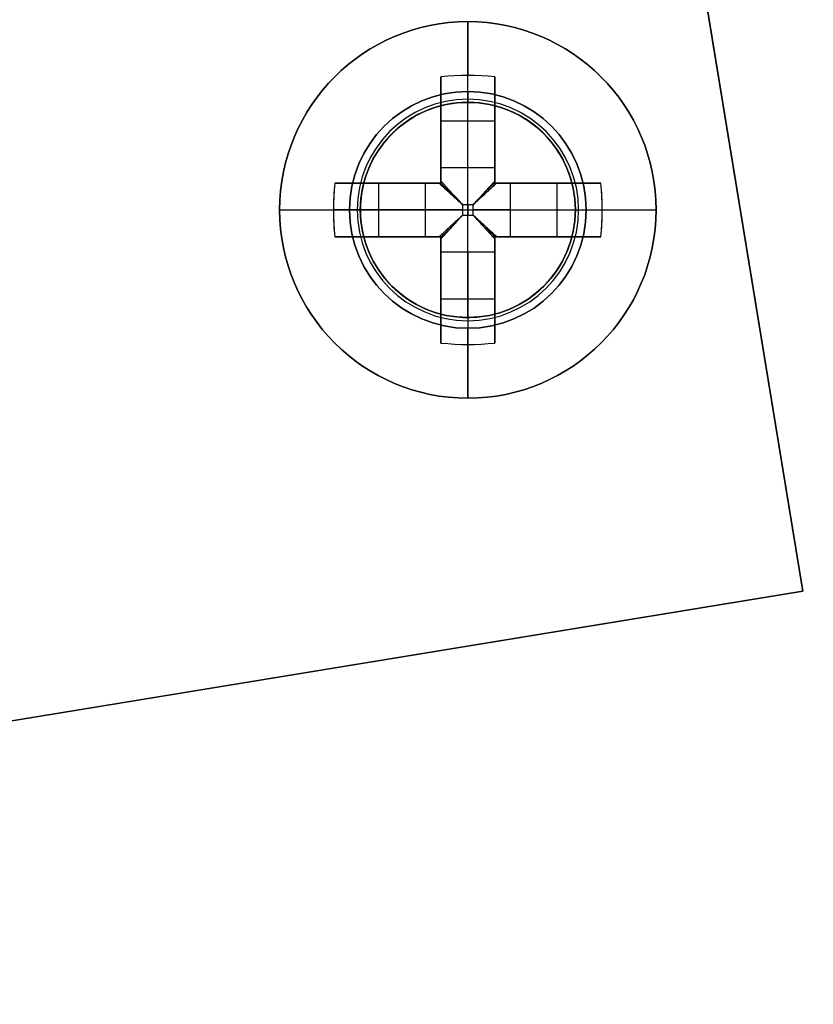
# Model space of a CAD drawing. Header units: millimetres. Extents: x -83 to 676, y -83 to 676.
# Tile 150 of 256: x 339 to 353, y 36 to 54. Entities that reach past the tile are written whole.
import ezdxf

# ---------------------------------------------------------------- set-up
doc = ezdxf.new("R2010")
doc.units = ezdxf.units.MM
doc.header["$MEASUREMENT"] = 0
doc.layers.add('IGES level 0', color=7, linetype='Continuous', true_color=0xff7878)

msp = doc.modelspace()

# ---------------------------------------------------------------- linework, layer by layer
at = {"layer": 'IGES level 0', "color": 254, "true_color": 0xcad1ee}
for p, q in [((338.894, 130.675, 48), (353.216, 43.341, 48)), ((353.216, 43.341, 47), (338.894, 130.675, 47)), ((347.081, 52.424, 47), (347.081, 52.424, 48)), ((347.081, 52.424, 48), (347.081, 52.424, 47)), ((347.505, 52.359, 47), (347.505, 52.359, 45.8)), ((345.055, 50.944, 45.8), (345.055, 50.944, 47)), ((345.055, 50.944, 47), (345.055, 50.944, 45.8)), ((344.989, 50.52, 48), (344.989, 50.52, 47)), ((348.985, 50.333, 48), (348.985, 50.333, 47)), ((348.919, 49.909, 47), (348.919, 49.909, 45.8)), ((348.919, 49.909, 45.8), (348.919, 49.909, 47)), ((346.469, 48.495, 47), (346.469, 48.495, 45.8)), ((346.893, 48.429, 48), (346.893, 48.429, 47)), ((346.893, 48.429, 47), (346.893, 48.429, 48)), ((323.611, 38.486, 47), (353.216, 43.341, 47)), ((353.216, 43.341, 48), (323.611, 38.486, 48)), ((323.611, 38.486, 47.5), (353.216, 43.341, 47.5)), ((353.216, 43.341, 48), (353.216, 43.341, 47)), ((353.216, 43.341, 47), (353.216, 43.341, 48))]:
    msp.add_line(p, q, dxfattribs=at)
at = {"layer": 'IGES level 0', "color": 140, "true_color": 0x00ccff}
for p, q in [((353.216, 43.341, 48), (338.894, 130.675, 48)), ((353.216, 43.341, 47), (338.894, 130.675, 47)), ((323.611, 38.486, 48), (353.216, 43.341, 48)), ((323.611, 38.486, 47), (353.216, 43.341, 47))]:
    msp.add_line(p, q, dxfattribs=at)
at = {"layer": 'IGES level 0', "color": 1, "true_color": 0xff0808}
for p, q in [((346.987, 52.627, 48), (346.987, 53.927, 48)), ((346.487, 51.213, 48.463), (346.487, 52.901, 50.13)), ((346.487, 52.901, 50.13), (346.487, 51.213, 48.463)), ((346.987, 51.213, 48.463), (346.987, 52.927, 50.155)), ((347.487, 52.901, 50.13), (347.487, 51.213, 48.463)), ((347.487, 51.213, 48.463), (347.487, 52.901, 50.13)), ((346.487, 50.927, 49.699), (346.487, 52.465, 49.699)), ((346.987, 52.427, 47.8), (346.987, 52.427, 40)), ((346.987, 48.427, 40), (346.987, 52.427, 40)), ((346.987, 52.427, 40), (346.987, 52.427, 47.8)), ((347.487, 52.465, 49.699), (347.487, 50.927, 49.699)), ((346.487, 52.083, 49.322), (347.487, 52.083, 49.322)), ((346.487, 51.914, 49.155), (346.487, 51.914, 50.83)), ((347.487, 51.914, 49.155), (347.487, 51.914, 50.83)), ((346.487, 51.213, 48.463), (347.487, 51.213, 48.463)), ((346.487, 51.213, 48.463), (347.487, 51.213, 48.463)), ((344.512, 50.927, 50.13), (346.201, 50.927, 48.463)), ((346.201, 50.927, 48.463), (344.512, 50.927, 50.13)), ((344.949, 50.927, 49.699), (346.487, 50.927, 49.699)), ((345.331, 49.927, 49.322), (345.331, 50.927, 49.322)), ((345.5, 50.927, 49.155), (345.5, 50.927, 50.83)), ((346.201, 49.927, 48.463), (346.201, 50.927, 48.463)), ((346.201, 49.927, 48.463), (346.201, 50.927, 48.463)), ((346.487, 50.927, 51.128), (346.487, 50.927, 48.27)), ((346.487, 50.927, 48.27), (346.487, 50.927, 51.128)), ((347.487, 50.927, 51.128), (347.487, 50.927, 48.27)), ((347.487, 50.927, 49.699), (349.025, 50.927, 49.699)), ((347.487, 50.927, 48.27), (347.487, 50.927, 51.128)), ((347.773, 50.927, 48.463), (349.461, 50.927, 50.13)), ((347.773, 50.927, 48.463), (347.773, 49.927, 48.463)), ((349.461, 50.927, 50.13), (347.773, 50.927, 48.463)), ((347.773, 50.927, 48.463), (347.773, 49.927, 48.463)), ((348.474, 50.927, 49.155), (348.474, 50.927, 50.83)), ((348.643, 50.927, 49.322), (348.643, 49.927, 49.322)), ((347.084, 50.524, 48.18), (346.889, 50.524, 48.18)), ((346.889, 50.524, 48.18), (346.889, 50.329, 48.18)), ((346.889, 50.524, 48.18), (346.889, 50.329, 48.18)), ((347.084, 50.524, 48.18), (346.889, 50.524, 48.18)), ((346.987, 50.524, 48.18), (346.987, 50.329, 48.18)), ((347.084, 50.329, 48.18), (347.084, 50.524, 48.18)), ((347.084, 50.329, 48.18), (347.084, 50.524, 48.18)), ((343.487, 50.427, 48), (344.787, 50.427, 48)), ((346.201, 50.427, 48.463), (344.487, 50.427, 50.155)), ((344.987, 50.427, 47.8), (344.987, 50.427, 40)), ((344.987, 50.427, 40), (348.987, 50.427, 40)), ((346.889, 50.427, 48.18), (347.084, 50.427, 48.18)), ((347.773, 50.427, 48.463), (349.487, 50.427, 50.155)), ((348.987, 50.427, 47.8), (348.987, 50.427, 40)), ((349.187, 50.427, 48), (350.487, 50.427, 48)), ((346.889, 50.329, 48.18), (347.084, 50.329, 48.18)), ((346.889, 50.329, 48.18), (347.084, 50.329, 48.18)), ((346.201, 49.927, 48.463), (344.512, 49.927, 50.13)), ((344.512, 49.927, 50.13), (346.201, 49.927, 48.463)), ((346.487, 49.927, 49.699), (344.949, 49.927, 49.699)), ((345.5, 49.927, 49.155), (345.5, 49.927, 50.83)), ((346.487, 49.927, 51.128), (346.487, 49.927, 48.27)), ((346.487, 49.927, 48.27), (346.487, 49.927, 51.128)), ((346.487, 48.389, 49.699), (346.487, 49.927, 49.699)), ((347.487, 49.927, 51.128), (347.487, 49.927, 48.27)), ((347.487, 49.927, 49.699), (347.487, 48.389, 49.699)), ((347.487, 49.927, 48.27), (347.487, 49.927, 51.128)), ((349.025, 49.927, 49.699), (347.487, 49.927, 49.699)), ((349.461, 49.927, 50.13), (347.773, 49.927, 48.463)), ((347.773, 49.927, 48.463), (349.461, 49.927, 50.13)), ((348.474, 49.927, 49.155), (348.474, 49.927, 50.83)), ((346.487, 47.952, 50.13), (346.487, 49.64, 48.463)), ((347.487, 49.64, 48.463), (346.487, 49.64, 48.463)), ((346.487, 49.64, 48.463), (346.487, 47.952, 50.13)), ((347.487, 49.64, 48.463), (346.487, 49.64, 48.463)), ((346.987, 49.64, 48.463), (346.987, 47.927, 50.155)), ((347.487, 49.64, 48.463), (347.487, 47.952, 50.13)), ((347.487, 47.952, 50.13), (347.487, 49.64, 48.463)), ((346.487, 48.939, 49.155), (346.487, 48.939, 50.83)), ((347.487, 48.939, 49.155), (347.487, 48.939, 50.83)), ((347.487, 48.771, 49.322), (346.487, 48.771, 49.322)), ((346.987, 48.427, 40), (346.987, 48.427, 47.8)), ((346.987, 48.427, 47.8), (346.987, 48.427, 40)), ((346.987, 46.927, 48), (346.987, 48.227, 48))]:
    msp.add_line(p, q, dxfattribs=at)
at = {"layer": 'IGES level 0', "color": 153, "true_color": 0x5393cf}
for centre in [(296.5, 296.5), (296.5, 296.5, -1.2)]:
    msp.add_circle(centre, 296.5, dxfattribs=at)
at = {"layer": 'IGES level 0'}
for centre, radius in [((296.5, 296.5, 47), 296.5), ((296.5, 296.5), 296.5), ((296.5, 296.5, 47), 295.3), ((296.5, 296.5), 295.3)]:
    msp.add_circle(centre, radius, dxfattribs=at)
at = {"layer": 'IGES level 0', "color": 124, "true_color": 0x1aa180}
for centre, radius in [((296.5, 296.5, 47), 295), ((296.5, 296.5, 45.8), 295), ((346.987, 50.427, 47), 2), ((346.987, 50.427, 45.8), 2)]:
    msp.add_circle(centre, radius, dxfattribs=at)
at = {"layer": 'IGES level 0', "color": 1, "true_color": 0xff0808}
for centre, radius in [((346.987, 50.427, 48), 3.5), ((346.987, 50.427, 48), 2.2), ((346.987, 50.427, 40), 2)]:
    msp.add_circle(centre, radius, dxfattribs=at)
at = {"layer": 'IGES level 0', "color": 140, "true_color": 0x00ccff}
for centre in [(346.987, 50.427, 48), (346.987, 50.427, 47)]:
    msp.add_circle(centre, 2, dxfattribs=at)
at = {"layer": 'IGES level 0'}
for centre, radius in [((296.5, 296.5), 296.5), ((296.5, 296.5, 47), 296.5), ((296.5, 296.5, 23.5), 296.5), ((296.5, 296.5, 47), 295.3), ((296.5, 296.5), 295.3), ((296.5, 296.5, 23.5), 295.3)]:
    msp.add_arc(centre, radius, 225, 45, dxfattribs=at)
at = {"layer": 'IGES level 0', "color": 153, "true_color": 0x5393cf}
for centre in [(296.5, 296.5, -1.2), (296.5, 296.5), (296.5, 296.5, -0.6)]:
    msp.add_arc(centre, 296.5, 165, 345, dxfattribs=at)
at = {"layer": 'IGES level 0', "color": 124, "true_color": 0x1aa180}
for centre in [(296.5, 296.5, 45.8), (296.5, 296.5, 47), (296.5, 296.5, 46.4)]:
    msp.add_arc(centre, 295, 165, 345, dxfattribs=at)
at = {"layer": 'IGES level 0', "color": 1, "true_color": 0xff0808}
for centre, radius, start, end in [((346.987, 50.427, 48), 3.5, 0, 180), ((346.987, 50.427, 48), 2.2, 90, 270), ((346.987, 50.427, 48), 2.2, 270, 90), ((346.987, 50.427, 47.941), 2.059, 90, 270), ((346.987, 50.427, 40), 2, 90, 270), ((346.987, 50.427, 47.8), 2, 90, 270), ((346.987, 50.427, 43.9), 2, 90, 270), ((346.987, 50.427, 47.8), 2, 90, 270), ((346.987, 50.427, 47.941), 2.059, 270, 90), ((346.987, 50.427, 47.8), 2, 270, 90), ((346.987, 50.427, 40), 2, 270, 90), ((346.987, 50.427, 47.8), 2, 270, 90), ((346.987, 50.427, 43.9), 2, 270, 90), ((346.987, 50.427, 48), 3.5, 180, 360)]:
    msp.add_arc(centre, radius, start, end, dxfattribs=at)
at = {"layer": 'IGES level 0', "color": 1, "true_color": 0xff0808, "extrusion": (1, 0, 0)}
for centre, radius, start, end in [((50.427, 47.686, 346.987), 3.514, 5.1275, 44.6488), ((50.427, 47.686, 346.487), 3.478, 44.6488, 81.7352), ((52.627, 47.8, 346.987), 0.2, 90, 180), ((50.524, 49.16, 346.487), 0.98, 296.5596, 314.6488), ((50.524, 49.16, 346.487), 0.98, 296.5596, 314.6488), ((50.524, 49.16, 346.987), 0.98, 270, 314.6488), ((50.329, 49.16, 346.987), 0.98, 225.3512, 270), ((50.427, 47.686, 346.487), 3.478, 98.2648, 135.3512), ((50.329, 49.16, 346.487), 0.98, 225.3512, 243.4404), ((50.329, 49.16, 346.487), 0.98, 225.3512, 243.4404), ((50.427, 47.686, 347.487), 3.478, 98.2648, 135.3512), ((50.329, 49.16, 347.487), 0.98, 225.3512, 243.4404), ((48.227, 47.8, 346.987), 0.2, 0, 90), ((50.427, 47.686, 346.987), 3.514, 135.3512, 174.8725)]:
    msp.add_arc(centre, radius, start, end, dxfattribs=at)
at = {"layer": 'IGES level 0', "color": 1, "true_color": 0xff0808, "extrusion": (-3.39877e-14, -0.70276, 0.711427)}
msp.add_arc((346.987, 69.387, -1.513), 3.514, 81.8199, 98.1801, dxfattribs=at)
at = {"layer": 'IGES level 0', "color": 1, "true_color": 0xff0808, "extrusion": (-1.25169e-14, -0.70276, 0.711427)}
msp.add_arc((346.987, 69.387, -1.513), 3.514, 81.8199, 98.1801, dxfattribs=at)
at = {"layer": 'IGES level 0', "color": 1, "true_color": 0xff0808, "extrusion": (1, 9.39164e-14, 1.28888e-13)}
msp.add_arc((50.427, 47.686, 346.487), 3.478, 44.6488, 81.7352, dxfattribs=at)
at = {"layer": 'IGES level 0', "color": 1, "true_color": 0xff0808, "extrusion": (1, -1.41968e-13, -2.80952e-13)}
msp.add_arc((50.427, 47.686, 347.487), 3.478, 44.6488, 81.7352, dxfattribs=at)
at = {"layer": 'IGES level 0', "color": 1, "true_color": 0xff0808, "extrusion": (1, 1.41968e-13, 2.80952e-13)}
msp.add_arc((50.427, 47.686, 347.487), 3.478, 44.6488, 81.7352, dxfattribs=at)
at = {"layer": 'IGES level 0', "color": 1, "true_color": 0xff0808, "extrusion": (1, -6.86161e-13, 6.86161e-13)}
msp.add_arc((52.627, 47.8, 346.987), 0.2, 90, 180, dxfattribs=at)
at = {"layer": 'IGES level 0', "color": 254, "true_color": 0xcad1ee}
for centre, start, end in [((346.987, 50.427, 48), 87.313, 267.313), ((346.987, 50.427, 47), 87.313, 267.313), ((346.987, 50.427, 47.5), 87.313, 267.313), ((346.987, 50.427, 47), 345, 165), ((346.987, 50.427, 45.8), 345, 165), ((346.987, 50.427, 46.4), 345, 165), ((346.987, 50.427, 48), 267.313, 87.313), ((346.987, 50.427, 47), 267.313, 87.313), ((346.987, 50.427, 47.5), 267.313, 87.313), ((346.987, 50.427, 47), 165, 345), ((346.987, 50.427, 45.8), 165, 345), ((346.987, 50.427, 46.4), 165, 345)]:
    msp.add_arc(centre, 2, start, end, dxfattribs=at)
at = {"layer": 'IGES level 0', "color": 1, "true_color": 0xff0808, "extrusion": (1, -2.71587e-12, 3.7929e-12)}
msp.add_arc((50.524, 49.16, 347.487), 0.98, 296.5596, 314.6488, dxfattribs=at)
at = {"layer": 'IGES level 0', "color": 1, "true_color": 0xff0808, "extrusion": (1, 5.43174e-12, -7.5858e-12)}
msp.add_arc((50.524, 49.16, 347.487), 0.98, 296.5596, 314.6488, dxfattribs=at)
at = {"layer": 'IGES level 0', "color": 1, "true_color": 0xff0808, "extrusion": (0.70276, 3.42943e-15, 0.711427)}
msp.add_arc((50.427, -213.344, 277.773), 3.514, 81.8199, 98.1801, dxfattribs=at)
at = {"layer": 'IGES level 0', "color": 1, "true_color": 0xff0808, "extrusion": (0.70276, 1.08435e-13, 0.711427)}
msp.add_arc((50.427, -213.344, 277.773), 3.514, 81.8199, 90, dxfattribs=at)
at = {"layer": 'IGES level 0', "color": 1, "true_color": 0xff0808, "extrusion": (0, 1, 0)}
for centre, radius, start, end in [((-346.987, 47.686, 50.927), 3.478, 44.6488, 81.7352), ((-346.889, 49.16, 50.927), 0.98, 296.5596, 314.6488), ((-347.084, 49.16, 50.927), 0.98, 225.3512, 243.4404), ((-347.084, 49.16, 50.927), 0.98, 225.3512, 243.4404), ((-346.889, 49.16, 50.427), 0.98, 270, 314.6488), ((-347.084, 49.16, 50.427), 0.98, 225.3512, 270), ((-346.987, 47.686, 50.427), 3.514, 135.3512, 174.8725), ((-346.889, 49.16, 49.927), 0.98, 296.5596, 314.6488), ((-347.084, 49.16, 49.927), 0.98, 225.3512, 243.4404)]:
    msp.add_arc(centre, radius, start, end, dxfattribs=at)
at = {"layer": 'IGES level 0', "color": 1, "true_color": 0xff0808, "extrusion": (4.09517e-14, 1, -4.5436e-14)}
msp.add_arc((-346.987, 47.686, 50.927), 3.478, 44.6488, 81.7352, dxfattribs=at)
at = {"layer": 'IGES level 0', "color": 1, "true_color": 0xff0808, "extrusion": (-3.39484e-13, 1, -4.74112e-13)}
for centre in [(-346.889, 49.16, 50.927), (-346.889, 49.16, 49.927)]:
    msp.add_arc(centre, 0.98, 296.5596, 314.6488, dxfattribs=at)
at = {"layer": 'IGES level 0', "color": 1, "true_color": 0xff0808, "extrusion": (1.7746e-14, 1, 3.5119e-14)}
for centre in [(-346.987, 47.686, 50.927), (-346.987, 47.686, 49.927)]:
    msp.add_arc(centre, 3.478, 98.2648, 135.3512, dxfattribs=at)
at = {"layer": 'IGES level 0', "color": 1, "true_color": 0xff0808, "extrusion": (5.73308e-15, 1, -2.89699e-15)}
for centre in [(-346.987, 47.686, 50.927), (-346.987, 47.686, 49.927)]:
    msp.add_arc(centre, 3.478, 98.2648, 135.3512, dxfattribs=at)
at = {"layer": 'IGES level 0', "color": 1, "true_color": 0xff0808, "extrusion": (-0.70276, -3.42943e-15, 0.711427)}
msp.add_arc((-50.427, 280.368, -209.923), 3.514, 81.8199, 98.1801, dxfattribs=at)
at = {"layer": 'IGES level 0', "color": 1, "true_color": 0xff0808, "extrusion": (-0.70276, -1.92551e-14, 0.711427)}
msp.add_arc((-50.427, 280.368, -209.923), 3.514, 90, 98.1801, dxfattribs=at)
at = {"layer": 'IGES level 0', "color": 1, "true_color": 0xff0808, "extrusion": (0.689371, -0.689371, -0.222565)}
msp.add_arc((281.014, 93.646, 193.174), 0.08, 257.4403, 282.5475, dxfattribs=at)
at = {"layer": 'IGES level 0', "color": 1, "true_color": 0xff0808, "extrusion": (0.689371, 0.689371, 0.222565)}
msp.add_arc((-209.7, -15.57, 285.232), 0.08, 257.4525, 282.5597, dxfattribs=at)
at = {"layer": 'IGES level 0', "color": 1, "true_color": 0xff0808, "extrusion": (0.702705, -0.702705, -0.111406)}
msp.add_arc((281.014, 71.295, 202.682), 0.08, 263.7148, 276.3569, dxfattribs=at)
at = {"layer": 'IGES level 0', "color": 1, "true_color": 0xff0808, "extrusion": (0.702705, 0.702705, 0.111406)}
msp.add_arc((-209.7, 16.626, 284.977), 0.08, 263.6431, 276.2852, dxfattribs=at)
at = {"layer": 'IGES level 0', "color": 1, "true_color": 0xff0808, "extrusion": (3.11482e-14, 1, -1.44507e-14)}
msp.add_arc((-346.987, 47.686, 50.427), 3.514, 5.1275, 44.6488, dxfattribs=at)
at = {"layer": 'IGES level 0', "color": 1, "true_color": 0xff0808, "extrusion": (-2.86312e-14, 1, 1.98759e-14)}
msp.add_arc((-346.987, 47.686, 50.427), 3.514, 5.1275, 44.6488, dxfattribs=at)
at = {"layer": 'IGES level 0', "color": 1, "true_color": 0xff0808, "extrusion": (0.70276, 6.18375e-14, 0.711427)}
msp.add_arc((50.427, -213.344, 277.773), 3.514, 90, 98.1801, dxfattribs=at)
at = {"layer": 'IGES level 0', "color": 1, "true_color": 0xff0808, "extrusion": (2.1883e-10, 1, 2.87549e-11)}
msp.add_arc((-344.787, 47.8, 50.427), 0.2, 90, 180, dxfattribs=at)
at = {"layer": 'IGES level 0', "color": 1, "true_color": 0xff0808, "extrusion": (2.18833e-10, 1, -2.87547e-11)}
msp.add_arc((-349.187, 47.8, 50.427), 0.2, 360, 90, dxfattribs=at)
at = {"layer": 'IGES level 0', "color": 1, "true_color": 0xff0808, "extrusion": (-0.70276, -2.78646e-14, 0.711427)}
msp.add_arc((-50.427, 280.368, -209.923), 3.514, 81.8199, 90, dxfattribs=at)
at = {"layer": 'IGES level 0', "color": 1, "true_color": 0xff0808, "extrusion": (-2.86312e-14, 1, -1.98759e-14)}
msp.add_arc((-346.987, 47.686, 50.427), 3.514, 135.3512, 174.8725, dxfattribs=at)
at = {"layer": 'IGES level 0', "color": 1, "true_color": 0xff0808, "extrusion": (0.702705, 0.702705, -0.111406)}
msp.add_arc((-209.7, 79.239, 273.552), 0.08, 263.7148, 276.3569, dxfattribs=at)
at = {"layer": 'IGES level 0', "color": 1, "true_color": 0xff0808, "extrusion": (0.702705, -0.702705, 0.111406)}
msp.add_arc((281.014, 24.571, 214.107), 0.08, 263.6431, 276.2852, dxfattribs=at)
at = {"layer": 'IGES level 0', "color": 1, "true_color": 0xff0808, "extrusion": (0.689371, 0.689371, -0.222565)}
msp.add_arc((-209.7, 109.518, 262.699), 0.08, 257.4403, 282.5475, dxfattribs=at)
at = {"layer": 'IGES level 0', "color": 1, "true_color": 0xff0808, "extrusion": (0.689371, -0.689371, 0.222565)}
msp.add_arc((281.014, 0.302, 215.706), 0.08, 257.4525, 282.5597, dxfattribs=at)
at = {"layer": 'IGES level 0', "color": 1, "true_color": 0xff0808, "extrusion": (-1.7746e-14, 1, 3.5119e-14)}
msp.add_arc((-346.987, 47.686, 49.927), 3.478, 44.6488, 81.7352, dxfattribs=at)
at = {"layer": 'IGES level 0', "color": 1, "true_color": 0xff0808, "extrusion": (2.34791e-14, 1, -3.2222e-14)}
msp.add_arc((-346.987, 47.686, 49.927), 3.478, 44.6488, 81.7352, dxfattribs=at)
at = {"layer": 'IGES level 0', "color": 1, "true_color": 0xff0808, "extrusion": (1, -1.41968e-13, 2.80952e-13)}
msp.add_arc((50.427, 47.686, 346.487), 3.478, 98.2648, 135.3512, dxfattribs=at)
at = {"layer": 'IGES level 0', "color": 1, "true_color": 0xff0808, "extrusion": (1, -4.80517e-14, 1.52064e-13)}
msp.add_arc((50.427, 47.686, 347.487), 3.478, 98.2648, 135.3512, dxfattribs=at)
at = {"layer": 'IGES level 0', "color": 1, "true_color": 0xff0808, "extrusion": (1, -2.71587e-12, -3.7929e-12)}
msp.add_arc((50.329, 49.16, 347.487), 0.98, 225.3512, 243.4404, dxfattribs=at)
at = {"layer": 'IGES level 0', "color": 1, "true_color": 0xff0808, "extrusion": (-3.39484e-13, 1, 4.74112e-13)}
msp.add_arc((-347.084, 49.16, 49.927), 0.98, 225.3512, 243.4404, dxfattribs=at)
at = {"layer": 'IGES level 0', "color": 1, "true_color": 0xff0808, "extrusion": (1, -6.86161e-13, -6.86161e-13)}
msp.add_arc((48.227, 47.8, 346.987), 0.2, 0, 90, dxfattribs=at)
at = {"layer": 'IGES level 0', "color": 1, "true_color": 0xff0808, "extrusion": (2.53009e-15, 0.70276, 0.711427)}
msp.add_arc((-346.987, -2.363, 69.363), 3.514, 81.8199, 98.1801, dxfattribs=at)
at = {"layer": 'IGES level 0', "color": 1, "true_color": 0xff0808, "extrusion": (2.89943e-14, 0.70276, 0.711427)}
msp.add_arc((-346.987, -2.363, 69.363), 3.514, 81.8199, 98.1801, dxfattribs=at)
at = {"layer": 'IGES level 0', "color": 1, "true_color": 0xff0808}
for points in [[(346.451, 50.927, 48.283), (346.463, 50.927, 48.277), (346.475, 50.927, 48.273), (346.487, 50.927, 48.27)], [(346.487, 50.927, 48.27), (346.487, 50.939, 48.273), (346.487, 50.951, 48.277), (346.487, 50.962, 48.283)], [(347.487, 50.962, 48.283), (347.487, 50.951, 48.277), (347.487, 50.939, 48.273), (347.487, 50.927, 48.27)], [(347.487, 50.927, 48.27), (347.499, 50.927, 48.273), (347.511, 50.927, 48.277), (347.523, 50.927, 48.283)], [(346.487, 49.927, 48.27), (346.475, 49.927, 48.273), (346.463, 49.927, 48.277), (346.451, 49.927, 48.283)], [(346.487, 49.891, 48.283), (346.487, 49.903, 48.277), (346.487, 49.914, 48.273), (346.487, 49.927, 48.27)], [(347.487, 49.927, 48.27), (347.487, 49.914, 48.273), (347.487, 49.903, 48.277), (347.487, 49.891, 48.283)], [(347.523, 49.927, 48.283), (347.511, 49.927, 48.277), (347.499, 49.927, 48.273), (347.487, 49.927, 48.27)]]:
    msp.add_open_spline(points, degree=3, dxfattribs=at)
for points, knots in [([(346.487, 50.927, 48.27), (346.48, 50.927, 48.272), (346.473, 50.927, 48.274), (346.461, 50.927, 48.279), (346.456, 50.927, 48.281), (346.451, 50.927, 48.283)], [0, 0, 0, 0, 0.00002195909, 0.00002195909, 0.0000380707, 0.0000380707, 0.0000380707, 0.0000380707]), ([(346.451, 50.927, 48.283), (346.496, 50.885, 48.261), (346.542, 50.843, 48.242), (346.637, 50.756, 48.212), (346.686, 50.711, 48.2), (346.787, 50.619, 48.184), (346.838, 50.572, 48.18), (346.889, 50.524, 48.18)], [0, 0, 0, 0, 0.320257, 0.320257, 0.655825, 0.655825, 1, 1, 1, 1]), ([(346.451, 50.927, 48.283), (346.467, 50.912, 48.275), (346.484, 50.897, 48.268), (346.518, 50.866, 48.253), (346.535, 50.85, 48.246), (346.57, 50.817, 48.233), (346.588, 50.801, 48.227), (346.622, 50.77, 48.217), (346.638, 50.755, 48.212), (346.671, 50.724, 48.204), (346.689, 50.708, 48.2), (346.726, 50.675, 48.193), (346.744, 50.658, 48.191), (346.782, 50.623, 48.186), (346.802, 50.604, 48.183), (346.843, 50.567, 48.181), (346.863, 50.549, 48.18), (346.885, 50.528, 48.18), (346.887, 50.526, 48.18), (346.889, 50.524, 48.18)], [0, 0, 0, 0, 0.129053, 0.129053, 0.256755, 0.256755, 0.38469, 0.38469, 0.5, 0.5, 0.626455, 0.626455, 0.749753, 0.749753, 0.874877, 0.874877, 0.989347, 0.989347, 1, 1, 1, 1]), ([(346.485, 50.927, 48.271), (346.521, 50.888, 48.253), (346.581, 50.822, 48.228), (346.642, 50.756, 48.211), (346.666, 50.73, 48.206)], [0.0440598, 0.0440598, 0.0440598, 0.0440598, 0.3202573, 0.497, 0.497, 0.497, 0.497]), ([(346.889, 50.524, 48.18), (346.871, 50.545, 48.18), (346.853, 50.564, 48.18), (346.818, 50.602, 48.183), (346.802, 50.62, 48.184), (346.769, 50.656, 48.189), (346.753, 50.673, 48.191), (346.722, 50.707, 48.197), (346.707, 50.723, 48.2), (346.684, 50.748, 48.206), (346.677, 50.756, 48.208), (346.654, 50.78, 48.214), (346.639, 50.797, 48.218), (346.608, 50.83, 48.229), (346.593, 50.846, 48.234), (346.564, 50.879, 48.246), (346.549, 50.895, 48.253), (346.52, 50.927, 48.266), (346.505, 50.942, 48.273), (346.49, 50.959, 48.282), (346.488, 50.961, 48.282), (346.487, 50.962, 48.283)], [0, 0, 0, 0, 0.101614, 0.101614, 0.209673, 0.209673, 0.321553, 0.321553, 0.439036, 0.439036, 0.5, 0.5, 0.625, 0.625, 0.744934, 0.744934, 0.864797, 0.864797, 0.986554, 0.986554, 1, 1, 1, 1]), ([(346.487, 50.962, 48.283), (346.487, 50.956, 48.28), (346.487, 50.949, 48.277), (346.487, 50.936, 48.273), (346.487, 50.932, 48.271), (346.487, 50.927, 48.27)], [0, 0, 0, 0, 0.00002297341, 0.00002297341, 0.0000380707, 0.0000380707, 0.0000380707, 0.0000380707]), ([(347.487, 50.962, 48.283), (347.472, 50.947, 48.275), (347.457, 50.93, 48.268), (347.426, 50.896, 48.253), (347.41, 50.879, 48.246), (347.378, 50.843, 48.233), (347.361, 50.826, 48.227), (347.33, 50.792, 48.217), (347.315, 50.775, 48.212), (347.285, 50.742, 48.204), (347.268, 50.724, 48.2), (347.235, 50.688, 48.193), (347.218, 50.67, 48.191), (347.183, 50.631, 48.186), (347.164, 50.611, 48.183), (347.127, 50.571, 48.181), (347.109, 50.551, 48.18), (347.088, 50.528, 48.18), (347.086, 50.526, 48.18), (347.084, 50.524, 48.18)], [0, 0, 0, 0, 0.1290525, 0.1290525, 0.2567545, 0.2567545, 0.3846897, 0.3846897, 0.5, 0.5, 0.6264552, 0.6264552, 0.7497533, 0.7497533, 0.8748767, 0.8748767, 0.9893473, 0.9893473, 1, 1, 1, 1]), ([(347.487, 50.962, 48.283), (347.446, 50.918, 48.261), (347.404, 50.872, 48.242), (347.316, 50.777, 48.212), (347.271, 50.727, 48.2), (347.179, 50.627, 48.184), (347.132, 50.576, 48.18), (347.084, 50.524, 48.18)], [0, 0, 0, 0, 0.320257, 0.320257, 0.655825, 0.655825, 1, 1, 1, 1]), ([(347.084, 50.524, 48.18), (347.105, 50.543, 48.18), (347.124, 50.56, 48.18), (347.162, 50.595, 48.183), (347.18, 50.612, 48.184), (347.216, 50.645, 48.189), (347.233, 50.661, 48.191), (347.267, 50.692, 48.197), (347.284, 50.707, 48.2), (347.308, 50.729, 48.206), (347.316, 50.737, 48.208), (347.34, 50.759, 48.214), (347.357, 50.775, 48.218), (347.39, 50.805, 48.229), (347.407, 50.82, 48.234), (347.439, 50.85, 48.246), (347.455, 50.865, 48.253), (347.487, 50.894, 48.266), (347.503, 50.908, 48.273), (347.519, 50.924, 48.282), (347.521, 50.925, 48.282), (347.523, 50.927, 48.283)], [0, 0, 0, 0, 0.101614, 0.101614, 0.209673, 0.209673, 0.321553, 0.321553, 0.439036, 0.439036, 0.5, 0.5, 0.625, 0.625, 0.744934, 0.744934, 0.864797, 0.864797, 0.986554, 0.986554, 1, 1, 1, 1]), ([(347.487, 50.929, 48.271), (347.448, 50.893, 48.253), (347.382, 50.833, 48.228), (347.316, 50.772, 48.211), (347.29, 50.748, 48.206)], [0.0440597, 0.0440597, 0.0440597, 0.0440597, 0.3202573, 0.497, 0.497, 0.497, 0.497]), ([(347.487, 50.927, 48.27), (347.487, 50.934, 48.272), (347.487, 50.941, 48.274), (347.487, 50.953, 48.279), (347.487, 50.958, 48.281), (347.487, 50.962, 48.283)], [0, 0, 0, 0, 0.00002195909, 0.00002195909, 0.0000380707, 0.0000380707, 0.0000380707, 0.0000380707]), ([(347.523, 50.927, 48.283), (347.516, 50.927, 48.28), (347.509, 50.927, 48.277), (347.497, 50.927, 48.273), (347.492, 50.927, 48.271), (347.487, 50.927, 48.27)], [0, 0, 0, 0, 0.00002297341, 0.00002297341, 0.0000380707, 0.0000380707, 0.0000380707, 0.0000380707]), ([(346.889, 50.329, 48.18), (346.869, 50.311, 48.18), (346.85, 50.293, 48.18), (346.812, 50.258, 48.183), (346.794, 50.241, 48.184), (346.758, 50.209, 48.189), (346.741, 50.193, 48.191), (346.707, 50.162, 48.197), (346.69, 50.146, 48.2), (346.666, 50.124, 48.206), (346.658, 50.117, 48.208), (346.634, 50.094, 48.214), (346.617, 50.079, 48.218), (346.584, 50.048, 48.229), (346.567, 50.033, 48.234), (346.535, 50.003, 48.246), (346.519, 49.989, 48.253), (346.487, 49.959, 48.266), (346.471, 49.945, 48.273), (346.454, 49.93, 48.282), (346.453, 49.928, 48.282), (346.451, 49.927, 48.283)], [0, 0, 0, 0, 0.101614, 0.101614, 0.209673, 0.209673, 0.321553, 0.321553, 0.439036, 0.439036, 0.5, 0.5, 0.625, 0.625, 0.744934, 0.744934, 0.864797, 0.864797, 0.986554, 0.986554, 1, 1, 1, 1]), ([(346.487, 49.891, 48.283), (346.502, 49.907, 48.275), (346.517, 49.923, 48.268), (346.548, 49.957, 48.253), (346.564, 49.975, 48.246), (346.596, 50.01, 48.233), (346.613, 50.028, 48.227), (346.644, 50.062, 48.217), (346.659, 50.078, 48.212), (346.689, 50.111, 48.204), (346.706, 50.129, 48.2), (346.739, 50.165, 48.193), (346.756, 50.184, 48.191), (346.791, 50.222, 48.186), (346.809, 50.242, 48.183), (346.846, 50.282, 48.181), (346.865, 50.302, 48.18), (346.886, 50.325, 48.18), (346.888, 50.327, 48.18), (346.889, 50.329, 48.18)], [0, 0, 0, 0, 0.1290525, 0.1290525, 0.2567545, 0.2567545, 0.3846897, 0.3846897, 0.5, 0.5, 0.6264552, 0.6264552, 0.7497533, 0.7497533, 0.8748767, 0.8748767, 0.9893473, 0.9893473, 1, 1, 1, 1]), ([(346.487, 49.891, 48.283), (346.528, 49.936, 48.261), (346.57, 49.982, 48.242), (346.657, 50.077, 48.212), (346.703, 50.126, 48.2), (346.795, 50.227, 48.184), (346.842, 50.278, 48.18), (346.889, 50.329, 48.18)], [0, 0, 0, 0, 0.320257, 0.320257, 0.655825, 0.655825, 1, 1, 1, 1]), ([(347.523, 49.927, 48.283), (347.507, 49.941, 48.275), (347.49, 49.957, 48.268), (347.456, 49.988, 48.253), (347.439, 50.004, 48.246), (347.404, 50.036, 48.233), (347.386, 50.052, 48.227), (347.352, 50.084, 48.217), (347.336, 50.098, 48.212), (347.302, 50.129, 48.204), (347.285, 50.145, 48.2), (347.248, 50.179, 48.193), (347.23, 50.196, 48.191), (347.191, 50.231, 48.186), (347.171, 50.249, 48.183), (347.131, 50.286, 48.181), (347.111, 50.305, 48.18), (347.088, 50.326, 48.18), (347.086, 50.327, 48.18), (347.084, 50.329, 48.18)], [0, 0, 0, 0, 0.1290525, 0.1290525, 0.2567545, 0.2567545, 0.3846897, 0.3846897, 0.5, 0.5, 0.6264552, 0.6264552, 0.7497533, 0.7497533, 0.8748767, 0.8748767, 0.9893473, 0.9893473, 1, 1, 1, 1]), ([(347.084, 50.329, 48.18), (347.103, 50.309, 48.18), (347.121, 50.29, 48.18), (347.155, 50.252, 48.183), (347.172, 50.233, 48.184), (347.205, 50.198, 48.189), (347.221, 50.18, 48.191), (347.252, 50.147, 48.197), (347.267, 50.13, 48.2), (347.29, 50.106, 48.206), (347.297, 50.098, 48.208), (347.319, 50.073, 48.214), (347.335, 50.057, 48.218), (347.365, 50.023, 48.229), (347.38, 50.007, 48.234), (347.41, 49.974, 48.246), (347.425, 49.958, 48.253), (347.454, 49.927, 48.266), (347.469, 49.911, 48.273), (347.484, 49.894, 48.282), (347.485, 49.893, 48.282), (347.487, 49.891, 48.283)], [0, 0, 0, 0, 0.101614, 0.101614, 0.209673, 0.209673, 0.321553, 0.321553, 0.439036, 0.439036, 0.5, 0.5, 0.625, 0.625, 0.744934, 0.744934, 0.864797, 0.864797, 0.986554, 0.986554, 1, 1, 1, 1]), ([(347.523, 49.927, 48.283), (347.478, 49.968, 48.261), (347.432, 50.01, 48.242), (347.337, 50.097, 48.212), (347.288, 50.143, 48.2), (347.187, 50.235, 48.184), (347.136, 50.282, 48.18), (347.084, 50.329, 48.18)], [0, 0, 0, 0, 0.320257, 0.320257, 0.655825, 0.655825, 1, 1, 1, 1]), ([(346.487, 49.925, 48.271), (346.526, 49.961, 48.253), (346.591, 50.021, 48.228), (346.658, 50.082, 48.211), (346.684, 50.105, 48.206)], [0.0440597, 0.0440597, 0.0440597, 0.0440597, 0.3202573, 0.497, 0.497, 0.497, 0.497]), ([(347.489, 49.927, 48.271), (347.453, 49.966, 48.253), (347.393, 50.031, 48.228), (347.332, 50.098, 48.211), (347.308, 50.124, 48.206)], [0.0440597, 0.0440597, 0.0440597, 0.0440597, 0.3202573, 0.497, 0.497, 0.497, 0.497]), ([(346.451, 49.927, 48.283), (346.458, 49.927, 48.28), (346.465, 49.927, 48.277), (346.477, 49.927, 48.273), (346.482, 49.927, 48.271), (346.487, 49.927, 48.27)], [0, 0, 0, 0, 0.00002297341, 0.00002297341, 0.0000380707, 0.0000380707, 0.0000380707, 0.0000380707]), ([(346.487, 49.927, 48.27), (346.487, 49.92, 48.272), (346.487, 49.912, 48.274), (346.487, 49.901, 48.279), (346.487, 49.896, 48.281), (346.487, 49.891, 48.283)], [0, 0, 0, 0, 0.00002195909, 0.00002195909, 0.0000380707, 0.0000380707, 0.0000380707, 0.0000380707]), ([(347.487, 49.891, 48.283), (347.487, 49.898, 48.28), (347.487, 49.905, 48.277), (347.487, 49.917, 48.273), (347.487, 49.922, 48.271), (347.487, 49.927, 48.27)], [0, 0, 0, 0, 0.00002297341, 0.00002297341, 0.0000380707, 0.0000380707, 0.0000380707, 0.0000380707]), ([(347.487, 49.927, 48.27), (347.494, 49.927, 48.272), (347.501, 49.927, 48.274), (347.513, 49.927, 48.279), (347.518, 49.927, 48.281), (347.523, 49.927, 48.283)], [0, 0, 0, 0, 0.00002195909, 0.00002195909, 0.0000380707, 0.0000380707, 0.0000380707, 0.0000380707])]:
    msp.add_open_spline(points, degree=3, knots=knots, dxfattribs=at)
for points, weights in [([(346.889, 50.524, 48.18), (346.677, 50.756, 48.18), (346.487, 50.962, 48.283)], [1, 0.972991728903, 1]), ([(347.084, 50.524, 48.18), (347.316, 50.737, 48.18), (347.523, 50.927, 48.283)], [1, 0.972991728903, 1]), ([(346.889, 50.329, 48.18), (346.658, 50.117, 48.18), (346.451, 49.927, 48.283)], [1, 0.972991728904, 1]), ([(347.084, 50.329, 48.18), (347.297, 50.098, 48.18), (347.487, 49.891, 48.283)], [1, 0.972991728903, 1])]:
    msp.add_rational_spline(points, weights, degree=2, dxfattribs=at)

doc.saveas('drawing.dxf')
